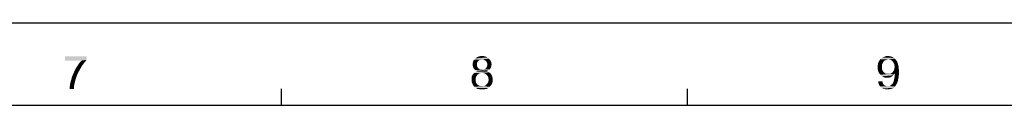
# Model space of a CAD drawing. Extents: x 0 to 841, y 0 to 594.
# Tile 89 of 91: x 484 to 662, y 579 to 594. Entities that reach past the tile are written whole.
import ezdxf

# ---------------------------------------------------------------- set-up
doc = ezdxf.new("R2010")
doc.units = 0
doc.header["$LTSCALE"] = 46.255
doc.header["$MEASUREMENT"] = 0
doc.layers.get('0').update_dxf_attribs({"linetype": 'CONTINUOUS'})

msp = doc.modelspace()

# ---------------------------------------------------------------- linework, layer by layer
at = {"color": 7, "linetype": 'Continuous'}
for p, q in [((0, 594), (841, 594)), ((531.09, 579), (531.09, 582)), ((604.82, 579), (604.82, 582)), ((15, 579), (826, 579))]:
    msp.add_line(p, q, dxfattribs=at)
for points in [[(567.15, 587.92), (567.51, 587.96), (567.86, 587.92)], [(640.79, 587.92), (641.15, 587.96), (641.41, 587.92)], [(495.74, 587.87), (495.74, 587.25), (491.83, 587.12)], [(495.74, 587.87), (491.83, 587.12), (491.83, 587.87)], [(494.8, 587.12), (491.83, 587.12), (495.74, 587.25)], [(494.85, 586.09), (493.96, 586.01), (494.23, 586.41)], [(495.16, 586.54), (494.23, 586.41), (494.49, 586.76)], [(494.23, 586.41), (495.16, 586.54), (494.85, 586.09)], [(495.43, 586.89), (494.49, 586.76), (494.8, 587.12)], [(494.49, 586.76), (495.43, 586.89), (495.16, 586.54)], [(494.8, 587.12), (495.74, 587.25), (495.43, 586.89)], [(566.71, 586.94), (565.82, 586.72), (565.91, 587.03)], [(566.71, 586.94), (566.62, 586.76), (565.82, 586.72)], [(565.82, 586.72), (566.62, 586.76), (566.58, 586.63)], [(566.58, 586.63), (565.82, 586.41), (565.82, 586.72)], [(566.58, 586.63), (566.58, 586.45), (565.82, 586.41)], [(565.82, 586.41), (566.58, 586.45), (566.58, 586.23)], [(566.58, 586.23), (565.82, 586.18), (565.82, 586.41)], [(565.82, 586.18), (566.58, 586.23), (566.62, 586.05)], [(566.62, 586.05), (565.86, 586.01), (565.82, 586.18)], [(567.11, 587.25), (566.98, 587.16), (565.91, 587.03)], [(567.11, 587.25), (565.91, 587.03), (566.04, 587.25)], [(566.98, 587.16), (566.8, 587.07), (565.91, 587.03)], [(565.91, 587.03), (566.8, 587.07), (566.71, 586.94)], [(568.75, 587.47), (566.04, 587.25), (566.26, 587.52)], [(568.75, 587.47), (567.51, 587.34), (566.04, 587.25)], [(567.51, 587.34), (567.29, 587.29), (566.04, 587.25)], [(566.04, 587.25), (567.29, 587.29), (567.11, 587.25)], [(568.49, 587.69), (566.26, 587.52), (566.53, 587.69)], [(566.26, 587.52), (568.49, 587.69), (568.75, 587.47)], [(568.22, 587.83), (566.53, 587.69), (566.8, 587.83)], [(566.53, 587.69), (568.22, 587.83), (568.49, 587.69)], [(567.86, 587.92), (566.8, 587.83), (567.15, 587.92)], [(566.8, 587.83), (567.86, 587.92), (568.22, 587.83)], [(567.73, 587.29), (567.51, 587.34), (568.75, 587.47)], [(567.91, 587.25), (567.73, 587.29), (568.75, 587.47)], [(567.91, 587.25), (568.75, 587.47), (568.98, 587.25)], [(568.98, 587.25), (568.04, 587.16), (567.91, 587.25)], [(568.22, 587.03), (568.04, 587.16), (568.98, 587.25)], [(568.22, 587.03), (568.98, 587.25), (569.11, 586.98)], [(569.11, 586.98), (568.31, 586.89), (568.22, 587.03)], [(568.4, 586.76), (568.31, 586.89), (569.11, 586.98)], [(568.4, 586.76), (569.11, 586.98), (569.2, 586.72)], [(569.2, 586.72), (568.44, 586.58), (568.4, 586.76)], [(569.2, 586.18), (568.4, 586.05), (568.44, 586.23)], [(568.4, 586.05), (569.2, 586.18), (569.15, 586.01)], [(568.49, 586.41), (568.44, 586.58), (569.2, 586.72)], [(569.24, 586.41), (568.44, 586.23), (568.49, 586.41)], [(568.44, 586.23), (569.24, 586.41), (569.2, 586.18)], [(568.49, 586.41), (569.2, 586.72), (569.24, 586.41)], [(640.26, 586.72), (639.33, 586.36), (639.41, 586.76)], [(640.26, 586.72), (640.13, 586.49), (639.33, 586.36)], [(639.33, 586.36), (640.13, 586.49), (640.08, 586.23)], [(640.08, 586.23), (639.33, 585.92), (639.33, 586.36)], [(639.33, 585.92), (640.08, 586.23), (640.08, 585.92)], [(640.39, 586.94), (639.41, 586.76), (639.59, 587.07)], [(639.41, 586.76), (640.39, 586.94), (640.26, 586.72)], [(641.24, 587.34), (639.59, 587.07), (639.81, 587.38)], [(641.24, 587.34), (641.01, 587.29), (639.59, 587.07)], [(641.01, 587.29), (640.79, 587.21), (639.59, 587.07)], [(640.79, 587.21), (640.57, 587.12), (639.59, 587.07)], [(639.59, 587.07), (640.57, 587.12), (640.39, 586.94)], [(642.21, 587.61), (639.81, 587.38), (640.13, 587.65)], [(642.21, 587.61), (642.44, 587.47), (639.81, 587.38)], [(641.24, 587.34), (639.81, 587.38), (642.44, 587.47)], [(641.95, 587.78), (640.13, 587.65), (640.44, 587.78)], [(640.13, 587.65), (641.95, 587.78), (642.21, 587.61)], [(641.41, 587.92), (641.68, 587.87), (640.44, 587.78)], [(641.41, 587.92), (640.44, 587.78), (640.79, 587.92)], [(640.44, 587.78), (641.68, 587.87), (641.95, 587.78)], [(641.5, 587.29), (641.24, 587.34), (642.44, 587.47)], [(641.68, 587.25), (641.5, 587.29), (642.44, 587.47)], [(641.68, 587.25), (642.44, 587.47), (642.61, 587.25)], [(642.61, 587.25), (641.9, 587.12), (641.68, 587.25)], [(641.9, 587.12), (642.61, 587.25), (642.79, 587.03)], [(642.79, 587.03), (642.04, 586.94), (641.9, 587.12)], [(642.17, 586.76), (642.04, 586.94), (642.79, 587.03)], [(642.17, 586.76), (642.79, 587.03), (642.93, 586.72)], [(642.93, 586.72), (642.3, 586.54), (642.17, 586.76)], [(642.3, 586.54), (642.93, 586.72), (643.01, 586.41)], [(643.01, 586.41), (642.35, 586.27), (642.3, 586.54)], [(642.39, 586.01), (642.35, 586.27), (643.01, 586.41)], [(642.39, 586.01), (643.01, 586.41), (643.1, 586.01)], [(493.07, 584.14), (493.25, 584.58), (494.05, 584.63)], [(493.07, 584.14), (494.05, 584.63), (493.87, 584.09)], [(494.05, 584.63), (493.25, 584.58), (493.47, 585.07)], [(494.31, 585.12), (493.47, 585.07), (493.69, 585.56)], [(493.47, 585.07), (494.31, 585.12), (494.05, 584.63)], [(494.58, 585.61), (493.69, 585.56), (493.96, 586.01)], [(493.69, 585.56), (494.58, 585.61), (494.31, 585.12)], [(493.96, 586.01), (494.85, 586.09), (494.58, 585.61)], [(566.53, 584.36), (565.64, 584.23), (565.73, 584.45)], [(566.84, 584.67), (566.66, 584.54), (565.73, 584.45)], [(566.84, 584.67), (565.73, 584.45), (565.86, 584.67)], [(565.73, 584.45), (566.66, 584.54), (566.53, 584.36)], [(565.86, 586.01), (566.62, 586.05), (566.71, 585.92)], [(566.71, 585.92), (565.91, 585.83), (565.86, 586.01)], [(567.24, 584.85), (567.02, 584.81), (565.86, 584.67)], [(567.24, 584.85), (565.86, 584.67), (566.04, 584.85)], [(565.86, 584.67), (567.02, 584.81), (566.84, 584.67)], [(565.91, 585.83), (566.71, 585.92), (566.8, 585.74)], [(566.8, 585.74), (566, 585.69), (565.91, 585.83)], [(566, 585.69), (566.8, 585.74), (566.93, 585.65)], [(566.93, 585.65), (566.13, 585.52), (566, 585.69)], [(568.8, 584.98), (567.51, 584.89), (566.04, 584.85)], [(568.8, 584.98), (566.04, 584.85), (566.22, 584.98)], [(566.04, 584.85), (567.51, 584.89), (567.24, 584.85)], [(566.93, 585.65), (567.11, 585.56), (566.13, 585.52)], [(566.13, 585.52), (567.11, 585.56), (567.29, 585.52)], [(567.29, 585.52), (566.31, 585.38), (566.13, 585.52)], [(568.58, 585.12), (566.22, 584.98), (566.44, 585.12)], [(566.22, 584.98), (568.58, 585.12), (568.8, 584.98)], [(567.73, 585.52), (568.89, 585.52), (566.31, 585.38)], [(567.51, 585.52), (567.73, 585.52), (566.31, 585.38)], [(567.29, 585.52), (567.51, 585.52), (566.31, 585.38)], [(566.31, 585.38), (568.89, 585.52), (568.71, 585.38)], [(568.71, 585.38), (566.49, 585.29), (566.31, 585.38)], [(568.35, 585.21), (566.44, 585.12), (566.71, 585.21)], [(566.44, 585.12), (568.35, 585.21), (568.58, 585.12)], [(566.49, 585.29), (568.71, 585.38), (568.53, 585.29)], [(568.53, 585.29), (566.71, 585.21), (566.49, 585.29)], [(566.71, 585.21), (568.53, 585.29), (568.35, 585.21)], [(567.73, 584.85), (567.51, 584.89), (568.8, 584.98)], [(567.73, 585.52), (567.91, 585.56), (569.02, 585.69)], [(567.73, 585.52), (569.02, 585.69), (568.89, 585.52)], [(568, 584.81), (567.73, 584.85), (568.8, 584.98)], [(567.91, 585.56), (568.09, 585.65), (569.02, 585.69)], [(568, 584.81), (568.8, 584.98), (569.02, 584.81)], [(569.02, 584.81), (568.18, 584.67), (568, 584.81)], [(569.02, 585.69), (568.09, 585.65), (568.22, 585.74)], [(568.18, 584.67), (569.02, 584.81), (569.15, 584.63)], [(569.15, 584.63), (568.35, 584.54), (568.18, 584.67)], [(569.11, 585.83), (568.22, 585.74), (568.31, 585.87)], [(568.22, 585.74), (569.11, 585.83), (569.02, 585.69)], [(569.15, 586.01), (568.31, 585.87), (568.4, 586.05)], [(568.31, 585.87), (569.15, 586.01), (569.11, 585.83)], [(568.35, 584.54), (569.15, 584.63), (569.29, 584.41)], [(569.29, 584.41), (568.49, 584.36), (568.35, 584.54)], [(568.49, 584.36), (569.29, 584.41), (569.38, 584.18)], [(640.08, 585.92), (640.08, 585.65), (639.33, 585.52)], [(640.08, 585.92), (639.33, 585.52), (639.33, 585.92)], [(639.33, 585.52), (640.08, 585.65), (640.13, 585.43)], [(640.13, 585.43), (639.41, 585.16), (639.33, 585.52)], [(640.13, 585.43), (640.26, 585.21), (639.41, 585.16)], [(639.41, 585.16), (640.26, 585.21), (640.39, 585.03)], [(640.39, 585.03), (639.59, 584.81), (639.41, 585.16)], [(640.39, 585.03), (640.57, 584.89), (639.59, 584.81)], [(639.59, 584.81), (640.57, 584.89), (640.75, 584.76)], [(640.75, 584.76), (639.81, 584.54), (639.59, 584.81)], [(640.75, 584.76), (640.97, 584.72), (639.81, 584.54)], [(641.46, 584.72), (642.3, 584.58), (639.81, 584.54)], [(641.24, 584.72), (641.46, 584.72), (639.81, 584.54)], [(640.97, 584.72), (641.24, 584.72), (639.81, 584.54)], [(639.81, 584.54), (642.3, 584.58), (642.17, 584.45)], [(642.17, 584.45), (640.08, 584.27), (639.81, 584.54)], [(642.17, 584.45), (641.99, 584.32), (640.08, 584.27)], [(642.44, 584.76), (641.46, 584.72), (641.68, 584.76)], [(641.46, 584.72), (642.44, 584.76), (642.3, 584.58)], [(641.68, 584.76), (641.86, 584.89), (643.19, 585.07)], [(642.44, 584.76), (641.68, 584.76), (643.19, 585.07)], [(641.86, 584.89), (642.04, 585.03), (643.19, 585.07)], [(643.19, 585.07), (642.04, 585.03), (642.17, 585.21)], [(642.17, 585.21), (642.3, 585.43), (643.15, 585.56)], [(642.17, 585.21), (643.15, 585.56), (643.19, 585.07)], [(643.15, 585.56), (642.3, 585.43), (642.35, 585.69)], [(643.1, 586.01), (642.35, 585.69), (642.39, 586.01)], [(642.35, 585.69), (643.1, 586.01), (643.15, 585.56)], [(643.15, 584.49), (642.39, 584.18), (642.44, 584.63)], [(642.39, 584.18), (643.15, 584.49), (643.1, 584.05)], [(642.44, 584.67), (642.44, 584.76), (643.19, 585.07)], [(642.44, 584.63), (642.44, 584.67), (643.19, 585.07)], [(642.44, 584.63), (643.19, 585.07), (643.15, 584.49)], [(493.43, 582.36), (492.67, 582.32), (492.71, 582.72)], [(493.51, 582.81), (492.71, 582.72), (492.8, 583.16)], [(492.71, 582.72), (493.51, 582.81), (493.43, 582.36)], [(493.69, 583.56), (492.8, 583.16), (492.94, 583.65)], [(493.69, 583.56), (493.6, 583.21), (492.8, 583.16)], [(492.8, 583.16), (493.6, 583.21), (493.51, 582.81)], [(493.87, 584.09), (492.94, 583.65), (493.07, 584.14)], [(492.94, 583.65), (493.87, 584.09), (493.69, 583.56)], [(566.4, 584.14), (565.6, 583.96), (565.64, 584.23)], [(565.6, 583.96), (566.4, 584.14), (566.35, 583.92)], [(566.35, 583.92), (565.6, 583.69), (565.6, 583.96)], [(565.6, 583.69), (566.35, 583.92), (566.35, 583.69)], [(566.35, 583.69), (566.35, 583.38), (565.6, 583.29)], [(566.35, 583.69), (565.6, 583.29), (565.6, 583.69)], [(565.6, 583.29), (566.35, 583.38), (566.44, 583.07)], [(566.44, 583.07), (565.73, 582.98), (565.6, 583.29)], [(565.64, 584.23), (566.53, 584.36), (566.4, 584.14)], [(565.73, 582.98), (566.44, 583.07), (566.53, 582.94)], [(566.53, 582.94), (565.86, 582.67), (565.73, 582.98)], [(566.53, 582.94), (566.62, 582.81), (565.86, 582.67)], [(566.62, 582.81), (566.75, 582.72), (565.86, 582.67)], [(565.86, 582.67), (566.75, 582.72), (566.89, 582.63)], [(566.89, 582.63), (566.09, 582.36), (565.86, 582.67)], [(566.89, 582.63), (567.2, 582.49), (566.09, 582.36)], [(567.78, 582.49), (568, 582.54), (569.15, 582.67)], [(567.78, 582.49), (569.15, 582.67), (568.93, 582.36)], [(569.15, 582.67), (568, 582.54), (568.18, 582.67)], [(568.18, 582.67), (568.35, 582.81), (569.33, 582.94)], [(568.18, 582.67), (569.33, 582.94), (569.15, 582.67)], [(569.33, 582.94), (568.35, 582.81), (568.49, 582.98)], [(569.38, 584.18), (568.62, 584.14), (568.49, 584.36)], [(568.49, 582.98), (568.62, 583.21), (569.42, 583.29)], [(568.49, 582.98), (569.42, 583.29), (569.33, 582.94)], [(568.66, 583.92), (568.62, 584.14), (569.38, 584.18)], [(569.42, 583.29), (568.62, 583.21), (568.66, 583.43)], [(568.66, 583.92), (569.38, 584.18), (569.42, 583.92)], [(569.42, 583.92), (568.71, 583.65), (568.66, 583.92)], [(569.46, 583.65), (568.66, 583.43), (568.71, 583.65)], [(568.66, 583.43), (569.46, 583.65), (569.42, 583.29)], [(568.71, 583.65), (569.42, 583.92), (569.46, 583.65)], [(639.41, 583.34), (640.17, 583.38), (640.21, 583.16)], [(640.21, 583.16), (639.46, 582.98), (639.41, 583.34)], [(639.46, 582.98), (640.21, 583.16), (640.26, 582.94)], [(640.26, 582.94), (639.55, 582.72), (639.46, 582.98)], [(640.26, 582.94), (640.35, 582.81), (639.55, 582.72)], [(639.55, 582.72), (640.35, 582.81), (640.48, 582.67)], [(640.48, 582.67), (639.73, 582.45), (639.55, 582.72)], [(640.48, 582.67), (640.61, 582.58), (639.73, 582.45)], [(640.61, 582.58), (640.75, 582.54), (639.73, 582.45)], [(640.08, 584.27), (641.99, 584.32), (641.81, 584.18)], [(641.81, 584.18), (640.35, 584.14), (640.08, 584.27)], [(640.35, 584.14), (641.81, 584.18), (641.64, 584.09)], [(641.64, 584.09), (640.66, 584.01), (640.35, 584.14)], [(641.64, 584.09), (641.46, 584.05), (640.66, 584.01)], [(641.01, 584.01), (640.66, 584.01), (641.46, 584.05)], [(641.01, 584.01), (641.46, 584.05), (641.24, 584.01)], [(641.41, 582.49), (641.55, 582.54), (642.61, 582.63)], [(641.41, 582.49), (642.61, 582.63), (642.44, 582.41)], [(642.61, 582.63), (641.55, 582.54), (641.68, 582.63)], [(641.68, 582.63), (641.9, 582.81), (642.79, 582.94)], [(641.68, 582.63), (642.79, 582.94), (642.61, 582.63)], [(642.79, 582.94), (641.9, 582.81), (642.08, 583.03)], [(642.08, 583.03), (642.13, 583.16), (642.93, 583.25)], [(642.08, 583.03), (642.93, 583.25), (642.79, 582.94)], [(642.93, 583.25), (642.13, 583.16), (642.21, 583.34)], [(642.21, 583.34), (642.26, 583.52), (643.01, 583.61)], [(642.21, 583.34), (643.01, 583.61), (642.93, 583.25)], [(643.01, 583.61), (642.26, 583.52), (642.3, 583.74)], [(643.1, 584.05), (642.3, 583.74), (642.39, 584.18)], [(642.3, 583.74), (643.1, 584.05), (643.01, 583.61)], [(492.67, 581.96), (492.67, 582.32), (493.43, 582.36)], [(492.67, 581.96), (493.43, 582.36), (493.43, 581.96)], [(567.51, 582.49), (567.78, 582.49), (566.09, 582.36)], [(567.2, 582.49), (567.51, 582.49), (566.09, 582.36)], [(568.93, 582.36), (566.09, 582.36), (567.78, 582.49)], [(568.93, 582.36), (566.4, 582.14), (566.09, 582.36)], [(566.4, 582.14), (568.93, 582.36), (568.62, 582.14)], [(568.62, 582.14), (566.71, 581.96), (566.4, 582.14)], [(566.71, 581.96), (568.62, 582.14), (568.31, 581.96)], [(568.31, 581.96), (567.11, 581.92), (566.71, 581.96)], [(567.11, 581.92), (568.31, 581.96), (567.91, 581.92)], [(567.91, 581.92), (567.51, 581.87), (567.11, 581.92)], [(640.75, 582.54), (640.93, 582.49), (639.73, 582.45)], [(641.24, 582.49), (641.41, 582.49), (639.73, 582.45)], [(641.1, 582.49), (641.24, 582.49), (639.73, 582.45)], [(640.93, 582.49), (641.1, 582.49), (639.73, 582.45)], [(642.44, 582.41), (639.73, 582.45), (641.41, 582.49)], [(642.44, 582.41), (639.9, 582.23), (639.73, 582.45)], [(639.9, 582.23), (642.44, 582.41), (642.21, 582.18)], [(642.21, 582.18), (640.17, 582.05), (639.9, 582.23)], [(640.17, 582.05), (642.21, 582.18), (641.95, 582.05)], [(641.95, 582.05), (640.44, 581.96), (640.17, 582.05)], [(640.44, 581.96), (641.95, 582.05), (641.68, 581.96)], [(641.68, 581.96), (640.7, 581.92), (640.44, 581.96)], [(640.7, 581.92), (641.68, 581.96), (641.37, 581.92)], [(641.37, 581.92), (641.06, 581.87), (640.7, 581.92)]]:
    msp.add_solid(points, dxfattribs=at)

doc.saveas('drawing.dxf')
